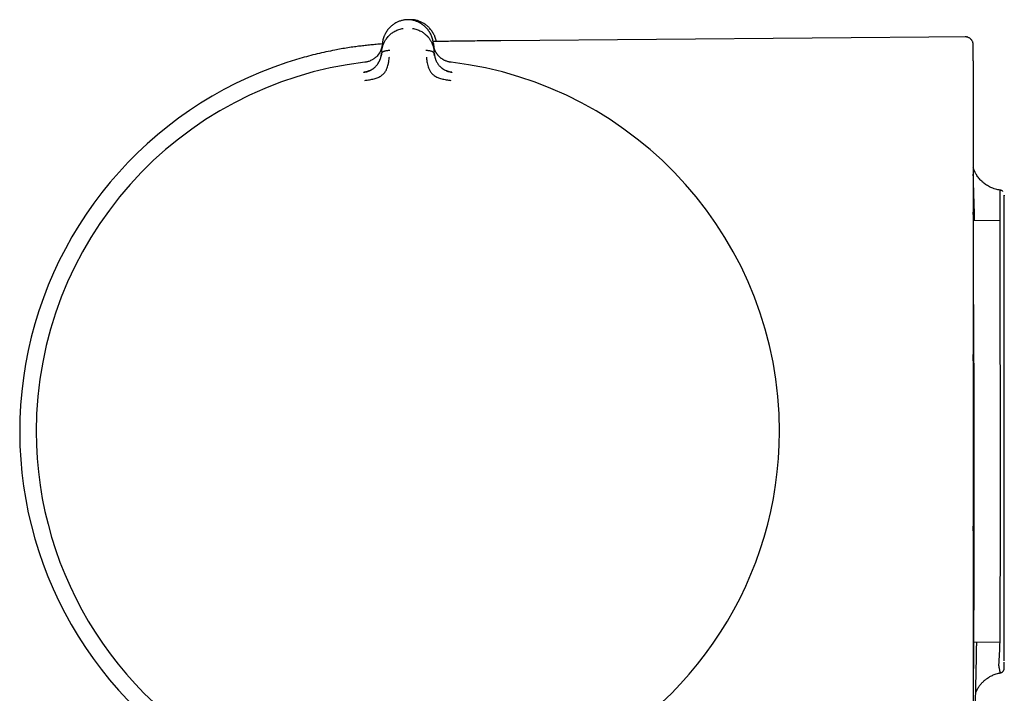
# Model space of a CAD drawing. Header units: millimetres. Extents: x 8 to 767, y 12 to 375.
# Tile 7 of 46: x 30 to 90, y 324 to 365. Entities that reach past the tile are written whole.
import ezdxf

# ---------------------------------------------------------------- set-up
doc = ezdxf.new("R2010")
doc.units = ezdxf.units.MM

msp = doc.modelspace()

# ---------------------------------------------------------------- linework, layer by layer
at = {"color": 7, "linetype": 'Continuous', "lineweight": 30}
for p, q in [((51.653, 363.449), (51.694, 363.925)), ((54.801, 364.044), (54.803, 364.043)), ((54.816, 363.925), (54.857, 363.449)), ((87.519, 364.346), (58.934, 364.097)), ((51.653, 363.449), (51.64, 363.297)), ((54.87, 363.297), (54.857, 363.449)), ((50.558, 362.161), (50.558, 362.166)), ((55.952, 362.166), (55.952, 362.161)), ((89.45, 353.075), (87.853, 353.089)), ((87.868, 327.298), (89.45, 327.311))]:
    msp.add_line(p, q, dxfattribs=at)
for radius, start, end in [(23.753, 106.14129, 233.90749), (22.741, 96.67493, 179.99679), (22.741, 0, 83.32507), (22.741, 179.99679, 245.41692), (22.741, 294.57537, 0)]:
    msp.add_arc((53.255, 340.193), radius, start, end, dxfattribs=at)
for points, knots in [([(53.078, 365.376), (53.057, 365.373), (53.002, 365.365), (52.916, 365.346), (52.822, 365.32), (52.731, 365.288), (52.644, 365.252), (52.555, 365.209), (52.464, 365.158), (52.374, 365.099), (52.289, 365.035), (52.21, 364.968), (52.131, 364.892), (52.055, 364.806), (51.981, 364.71), (51.917, 364.61), (51.87, 364.527), (51.847, 364.477), (51.84, 364.462)], [0, 0, 0, 0, 0.035612, 0.089904, 0.143949, 0.19793, 0.251983, 0.306198, 0.371535, 0.437196, 0.503132, 0.569237, 0.635361, 0.717758, 0.799908, 0.882115, 0.964444, 1, 1, 1, 1]), ([(53.412, 365.38), (53.378, 365.382), (53.308, 365.387), (53.202, 365.387), (53.131, 365.382), (53.095, 365.379)], [0, 0, 0, 0, 0.328279, 0.664253, 1, 1, 1, 1]), ([(53.413, 365.379), (53.401, 365.381), (53.374, 365.384), (53.33, 365.385), (53.281, 365.387), (53.229, 365.387), (53.18, 365.385), (53.136, 365.384), (53.109, 365.381), (53.097, 365.379)], [0, 0, 0, 0, 0.11249, 0.255313, 0.4164, 0.583584, 0.744674, 0.887503, 1, 1, 1, 1]), ([(53.612, 365.377), (53.576, 365.38), (53.505, 365.386), (53.419, 365.387), (53.369, 365.384), (53.354, 365.383)], [0, 0, 0, 0, 0.412085, 0.824503, 1, 1, 1, 1]), ([(54.591, 364.612), (54.59, 364.613), (54.57, 364.648), (54.525, 364.714), (54.453, 364.808), (54.377, 364.893), (54.299, 364.969), (54.221, 365.035), (54.138, 365.098), (54.049, 365.156), (53.96, 365.206), (53.872, 365.249), (53.787, 365.285), (53.698, 365.316), (53.605, 365.343), (53.51, 365.365), (53.444, 365.375), (53.411, 365.38)], [0, 0, 0, 0, 0.003958, 0.094828, 0.185609, 0.276634, 0.349623, 0.422554, 0.495293, 0.567757, 0.639913, 0.699831, 0.759609, 0.819346, 0.879187, 0.939324, 1, 1, 1, 1]), ([(53.604, 365.342), (53.605, 365.346), (53.606, 365.356), (53.608, 365.368), (53.609, 365.376), (53.61, 365.377), (53.61, 365.377)], [0, 0, 0, 0, 0.137455, 0.441767, 0.745849, 1, 1, 1, 1]), ([(54.859, 364.45), (54.853, 364.466), (54.831, 364.516), (54.784, 364.599), (54.72, 364.699), (54.648, 364.796), (54.572, 364.882), (54.494, 364.959), (54.415, 365.027), (54.331, 365.091), (54.241, 365.151), (54.151, 365.202), (54.062, 365.246), (53.975, 365.283), (53.884, 365.315), (53.791, 365.343), (53.699, 365.364), (53.638, 365.373), (53.61, 365.377)], [0, 0, 0, 0, 0.035194, 0.116684, 0.198054, 0.279368, 0.360925, 0.426376, 0.491807, 0.557072, 0.622063, 0.686735, 0.740398, 0.7939, 0.847332, 0.900826, 0.954565, 1, 1, 1, 1]), ([(51.653, 363.449), (51.653, 363.449), (51.653, 363.45), (51.653, 363.453), (51.654, 363.462), (51.656, 363.483), (51.66, 363.518), (51.666, 363.561), (51.675, 363.61), (51.686, 363.662), (51.697, 363.708), (51.707, 363.743), (51.714, 363.766), (51.721, 363.79), (51.729, 363.814), (51.738, 363.84), (51.748, 363.866), (51.767, 363.916), (51.798, 363.986), (51.843, 364.074), (51.885, 364.144), (51.922, 364.2), (51.946, 364.234), (51.962, 364.255), (51.97, 364.266), (51.978, 364.276), (51.986, 364.286), (51.993, 364.296), (52.024, 364.333), (52.08, 364.397), (52.167, 364.481), (52.259, 364.556), (52.355, 364.623), (52.461, 364.686), (52.578, 364.744), (52.707, 364.793), (52.837, 364.83), (52.924, 364.845), (52.967, 364.852)], [0, 0, 0, 0, 0.000168, 0.001366, 0.004585, 0.016602, 0.036108, 0.063195, 0.088438, 0.118038, 0.152065, 0.164532, 0.177513, 0.191011, 0.205027, 0.219565, 0.234628, 0.250218, 0.305811, 0.357356, 0.404738, 0.433682, 0.460748, 0.467525, 0.474171, 0.480686, 0.487071, 0.493324, 0.499446, 0.559752, 0.617506, 0.67268, 0.725262, 0.775261, 0.835907, 0.893476, 0.948104, 1, 1, 1, 1]), ([(53.543, 364.852), (53.585, 364.845), (53.672, 364.83), (53.801, 364.794), (53.93, 364.745), (54.045, 364.689), (54.148, 364.628), (54.238, 364.565), (54.335, 364.488), (54.402, 364.424), (54.444, 364.379), (54.457, 364.365), (54.47, 364.35), (54.483, 364.335), (54.496, 364.32), (54.521, 364.291), (54.557, 364.245), (54.604, 364.178), (54.645, 364.112), (54.68, 364.049), (54.701, 364.007), (54.715, 363.978), (54.721, 363.965), (54.727, 363.951), (54.734, 363.936), (54.74, 363.922), (54.746, 363.908), (54.761, 363.87), (54.782, 363.813), (54.805, 363.737), (54.822, 363.671), (54.834, 363.613), (54.843, 363.562), (54.85, 363.518), (54.854, 363.483), (54.856, 363.462), (54.857, 363.453), (54.857, 363.45), (54.857, 363.449), (54.857, 363.449), (54.857, 363.449)], [0, 0, 0, 0, 0.051373, 0.105665, 0.163102, 0.223827, 0.27137, 0.320803, 0.372124, 0.442732, 0.452222, 0.461768, 0.471368, 0.481024, 0.490735, 0.500501, 0.537698, 0.579265, 0.625137, 0.657731, 0.692132, 0.7001, 0.708157, 0.716302, 0.724536, 0.732857, 0.741265, 0.74976, 0.79759, 0.84013, 0.877473, 0.909711, 0.93693, 0.964012, 0.983495, 0.995471, 0.998664, 0.999564, 0.99984, 1, 1, 1, 1]), ([(54.816, 363.925), (54.812, 363.964), (54.803, 364.043), (54.778, 364.16), (54.746, 364.277), (54.703, 364.391), (54.653, 364.503), (54.612, 364.575), (54.592, 364.61)], [0, 0, 0, 0, 0.167489, 0.335248, 0.503065, 0.670772, 0.838262, 1, 1, 1, 1]), ([(51.839, 364.46), (51.829, 364.437), (51.8, 364.377), (51.765, 364.277), (51.732, 364.16), (51.707, 364.043), (51.698, 363.964), (51.694, 363.925)], [0, 0, 0, 0, 0.132739, 0.349576, 0.566551, 0.783452, 1, 1, 1, 1]), ([(58.934, 364.097), (58.758, 364.096), (58.406, 364.093), (57.881, 364.088), (57.362, 364.083), (56.85, 364.077), (56.35, 364.071), (55.864, 364.064), (55.393, 364.056), (55.04, 364.049), (54.844, 364.044), (54.801, 364.043)], [0, 0, 0, 0, 0.127951, 0.25518, 0.381056, 0.505048, 0.626718, 0.743611, 0.857663, 0.968687, 1, 1, 1, 1]), ([(54.86, 364.448), (54.871, 364.425), (54.899, 364.365), (54.934, 364.264), (54.965, 364.153), (54.978, 364.081), (54.984, 364.047)], [0, 0, 0, 0, 0.176572, 0.465011, 0.753637, 1, 1, 1, 1]), ([(87.853, 363.838), (87.853, 363.85), (87.852, 363.871), (87.849, 363.899), (87.846, 363.92), (87.843, 363.938), (87.839, 363.955), (87.834, 363.973), (87.824, 364.008), (87.804, 364.058), (87.774, 364.109), (87.745, 364.149), (87.717, 364.182), (87.68, 364.217), (87.633, 364.254), (87.575, 364.288), (87.515, 364.312), (87.457, 364.328), (87.404, 364.337), (87.367, 364.338), (87.348, 364.338)], [0, 0, 0, 0, 0.0455953, 0.0807728, 0.1050979, 0.1266278, 0.1492078, 0.172853, 0.1975761, 0.2867549, 0.3757166, 0.4207704, 0.4748415, 0.5398452, 0.6154026, 0.7007305, 0.794543, 0.860958, 0.9296881, 1, 1, 1, 1]), ([(51.693, 363.904), (51.687, 363.903), (51.565, 363.894), (51.328, 363.874), (50.984, 363.842), (50.649, 363.807), (50.322, 363.768), (49.968, 363.722), (49.588, 363.666), (49.181, 363.599), (48.734, 363.516), (48.244, 363.416), (47.712, 363.294), (47.18, 363.16), (46.828, 363.06), (46.651, 363.01)], [0, 0, 0, 0, 0.00304, 0.071973, 0.139127, 0.204716, 0.26896, 0.332081, 0.413404, 0.493646, 0.573237, 0.679446, 0.78581, 0.892676, 1, 1, 1, 1]), ([(51.69, 363.876), (51.69, 363.876), (51.69, 363.874), (51.689, 363.867), (51.687, 363.851), (51.684, 363.823), (51.679, 363.79), (51.672, 363.752), (51.663, 363.711), (51.653, 363.676), (51.646, 363.649), (51.64, 363.631), (51.634, 363.612), (51.628, 363.593), (51.621, 363.574), (51.613, 363.553), (51.594, 363.504), (51.56, 363.43), (51.518, 363.357), (51.488, 363.311), (51.473, 363.289), (51.458, 363.267), (51.443, 363.247), (51.427, 363.227), (51.393, 363.185), (51.337, 363.124), (51.262, 363.057), (51.194, 363.006), (51.134, 362.966), (51.063, 362.923), (50.974, 362.879), (50.878, 362.84), (50.787, 362.812), (50.702, 362.791), (50.643, 362.783), (50.612, 362.778)], [0, 0, 0, 0, 0.000491, 0.004709, 0.016801, 0.036349, 0.063449, 0.08868, 0.118244, 0.1522, 0.164633, 0.177573, 0.191021, 0.204979, 0.21945, 0.234434, 0.249933, 0.328151, 0.400024, 0.417785, 0.435101, 0.45197, 0.468393, 0.484369, 0.499899, 0.569641, 0.634729, 0.675595, 0.714547, 0.751696, 0.809478, 0.868786, 0.909647, 0.953487, 1, 1, 1, 1]), ([(51.691, 363.878), (51.69, 363.866), (51.687, 363.84), (51.682, 363.801), (51.676, 363.766), (51.67, 363.737), (51.665, 363.712), (51.659, 363.687), (51.648, 363.648), (51.632, 363.595), (51.606, 363.524), (51.573, 363.452), (51.533, 363.379), (51.495, 363.317), (51.468, 363.281), (51.459, 363.268)], [0, 0, 0, 0, 0.0566225, 0.1259332, 0.1821961, 0.2253916, 0.2635572, 0.3023909, 0.3418886, 0.4520694, 0.5622645, 0.6874385, 0.8122797, 0.9322579, 1, 1, 1, 1]), ([(51.641, 363.306), (51.642, 363.312), (51.645, 363.326), (51.655, 363.348), (51.672, 363.372), (51.695, 363.396), (51.728, 363.42), (51.77, 363.444), (51.817, 363.464), (51.869, 363.481), (51.924, 363.495), (51.991, 363.508), (52.069, 363.517), (52.129, 363.518), (52.159, 363.518)], [0, 0, 0, 0, 0.037775, 0.094206, 0.15093, 0.208713, 0.288187, 0.370922, 0.456867, 0.545563, 0.636283, 0.728121, 0.865715, 1, 1, 1, 1]), ([(54.351, 363.518), (54.381, 363.518), (54.441, 363.517), (54.519, 363.508), (54.586, 363.495), (54.641, 363.481), (54.693, 363.464), (54.74, 363.444), (54.782, 363.42), (54.815, 363.396), (54.838, 363.372), (54.855, 363.348), (54.865, 363.326), (54.868, 363.312), (54.869, 363.306)], [0, 0, 0, 0, 0.1343015, 0.2719116, 0.3637612, 0.4544917, 0.543199, 0.6291539, 0.7118995, 0.7913829, 0.8491724, 0.9059032, 0.9623419, 1, 1, 1, 1]), ([(55.098, 363.209), (55.086, 363.223), (55.059, 363.256), (55.021, 363.309), (54.983, 363.368), (54.95, 363.427), (54.926, 363.477), (54.908, 363.518), (54.895, 363.549), (54.883, 363.582), (54.871, 363.617), (54.859, 363.659), (54.846, 363.707), (54.835, 363.763), (54.825, 363.82), (54.821, 363.859), (54.82, 363.877)], [0, 0, 0, 0, 0.066854, 0.159745, 0.251218, 0.341311, 0.42919, 0.477253, 0.524489, 0.570897, 0.621345, 0.682454, 0.752856, 0.833487, 0.924235, 1, 1, 1, 1]), ([(55.898, 362.778), (55.867, 362.783), (55.807, 362.791), (55.72, 362.813), (55.639, 362.838), (55.564, 362.867), (55.496, 362.899), (55.439, 362.929), (55.389, 362.958), (55.342, 362.988), (55.294, 363.022), (55.247, 363.059), (55.204, 363.097), (55.165, 363.134), (55.13, 363.171), (55.096, 363.21), (55.062, 363.253), (55.028, 363.301), (54.994, 363.354), (54.962, 363.41), (54.932, 363.47), (54.909, 363.522), (54.891, 363.569), (54.877, 363.609), (54.866, 363.643), (54.858, 363.669), (54.854, 363.685), (54.85, 363.701), (54.846, 363.718), (54.842, 363.735), (54.838, 363.753), (54.835, 363.771), (54.83, 363.796), (54.826, 363.824), (54.822, 363.851), (54.821, 363.867), (54.82, 363.874), (54.82, 363.876), (54.82, 363.876), (54.82, 363.876), (54.82, 363.876), (54.82, 363.876), (54.82, 363.876)], [0, 0, 0, 0, 0.046698, 0.091618, 0.134505, 0.175194, 0.213614, 0.249779, 0.276951, 0.307118, 0.340349, 0.376695, 0.409342, 0.4408, 0.471044, 0.500021, 0.535936, 0.574169, 0.614719, 0.657569, 0.702695, 0.750057, 0.775296, 0.805099, 0.8394, 0.850353, 0.861686, 0.873397, 0.885483, 0.89794, 0.910765, 0.923954, 0.937503, 0.96472, 0.984149, 0.995887, 0.998893, 0.999683, 0.9999, 0.999964, 0.999986, 1, 1, 1, 1]), ([(87.853, 362.861), (87.853, 362.911), (87.853, 363.011), (87.853, 363.145), (87.853, 363.269), (87.853, 363.38), (87.853, 363.479), (87.853, 363.566), (87.853, 363.641), (87.853, 363.705), (87.853, 363.758), (87.853, 363.798), (87.853, 363.824), (87.853, 363.838), (87.853, 363.837), (87.853, 363.837)], [0, 0, 0, 0, 0.078407, 0.156812, 0.235217, 0.31362, 0.392022, 0.470424, 0.548825, 0.627225, 0.709358, 0.79149, 0.873622, 0.955754, 1, 1, 1, 1]), ([(50.568, 362.168), (50.609, 362.174), (50.691, 362.188), (50.786, 362.217), (50.855, 362.242), (50.898, 362.26), (50.939, 362.279), (50.977, 362.298), (51.039, 362.332), (51.12, 362.383), (51.204, 362.448), (51.269, 362.508), (51.319, 362.559), (51.372, 362.621), (51.428, 362.697), (51.468, 362.764), (51.492, 362.809), (51.502, 362.828), (51.512, 362.848), (51.522, 362.868), (51.531, 362.889), (51.54, 362.909), (51.549, 362.93), (51.56, 362.959), (51.575, 362.999), (51.593, 363.055), (51.611, 363.124), (51.629, 363.207), (51.636, 363.265), (51.639, 363.297)], [0, 0, 0, 0, 0.0639756, 0.1295302, 0.1544856, 0.178647, 0.2019825, 0.2244668, 0.2460818, 0.3126934, 0.3765273, 0.4176677, 0.4577759, 0.496802, 0.5607129, 0.6294857, 0.6435807, 0.6578678, 0.6723471, 0.6870186, 0.7018822, 0.7169375, 0.7321842, 0.7476217, 0.778913, 0.8199928, 0.8707089, 0.930826, 1, 1, 1, 1]), ([(50.808, 362.819), (50.798, 362.817), (50.761, 362.806), (50.696, 362.792), (50.639, 362.785), (50.612, 362.781)], [0, 0, 0, 0, 0.1497153, 0.5833507, 1, 1, 1, 1]), ([(50.618, 361.671), (50.716, 361.684), (50.907, 361.709), (51.181, 361.768), (51.431, 361.844), (51.643, 361.963), (51.807, 362.112), (51.922, 362.273), (51.989, 362.433), (52.049, 362.614), (52.088, 362.796), (52.108, 362.949), (52.116, 363.036), (52.121, 363.078), (52.122, 363.091), (52.122, 363.095), (52.123, 363.097)], [0, 0, 0, 0, 0.117772, 0.228252, 0.33124, 0.427014, 0.515099, 0.595624, 0.669421, 0.735797, 0.846044, 0.926768, 0.978141, 0.992758, 0.997301, 1, 1, 1, 1]), ([(51.641, 363.306), (51.64, 363.294), (51.637, 363.269), (51.633, 363.234), (51.628, 363.203), (51.624, 363.18), (51.621, 363.165), (51.619, 363.157), (51.619, 363.155)], [0, 0, 0, 0, 0.250247, 0.512004, 0.72723, 0.858312, 0.963744, 1, 1, 1, 1]), ([(54.387, 363.097), (54.388, 363.092), (54.39, 363.073), (54.394, 363.028), (54.401, 362.959), (54.413, 362.862), (54.435, 362.734), (54.47, 362.587), (54.522, 362.431), (54.589, 362.271), (54.704, 362.11), (54.869, 361.962), (55.081, 361.843), (55.33, 361.768), (55.603, 361.709), (55.794, 361.684), (55.892, 361.671)], [0, 0, 0, 0, 0.0075393, 0.0326022, 0.0741798, 0.1249292, 0.188679, 0.2655647, 0.3319143, 0.4056341, 0.4860449, 0.5739841, 0.669568, 0.7723255, 0.8825374, 1, 1, 1, 1]), ([(54.888, 363.169), (54.888, 363.171), (54.884, 363.188), (54.879, 363.22), (54.873, 363.263), (54.871, 363.292), (54.869, 363.306)], [0, 0, 0, 0, 0.052503, 0.334039, 0.671058, 1, 1, 1, 1]), ([(54.871, 363.297), (54.874, 363.267), (54.88, 363.212), (54.896, 363.134), (54.91, 363.08), (54.92, 363.046), (54.926, 363.03), (54.931, 363.014), (54.935, 363), (54.94, 362.986), (54.945, 362.974), (54.949, 362.962), (54.964, 362.924), (54.991, 362.859), (55.038, 362.77), (55.09, 362.687), (55.147, 362.609), (55.215, 362.532), (55.277, 362.474), (55.326, 362.433), (55.357, 362.409), (55.39, 362.385), (55.424, 362.362), (55.459, 362.34), (55.514, 362.307), (55.593, 362.267), (55.702, 362.224), (55.821, 362.187), (55.906, 362.174), (55.949, 362.167)], [0, 0, 0, 0, 0.064591, 0.121349, 0.169984, 0.182734, 0.194757, 0.206048, 0.216606, 0.226427, 0.23551, 0.243851, 0.251449, 0.31979, 0.384193, 0.444676, 0.501324, 0.56002, 0.621088, 0.642003, 0.663213, 0.684727, 0.706551, 0.728689, 0.751143, 0.806569, 0.867208, 0.932524, 1, 1, 1, 1]), ([(55.898, 362.781), (55.872, 362.784), (55.819, 362.792), (55.753, 362.805), (55.714, 362.816), (55.701, 362.82)], [0, 0, 0, 0, 0.3923254, 0.8076539, 1, 1, 1, 1]), ([(87.853, 362.861), (87.853, 362.86), (87.853, 362.858), (87.853, 362.843), (87.853, 362.822), (87.853, 362.792), (87.853, 362.755), (87.853, 362.711), (87.853, 362.661), (87.853, 362.606), (87.853, 362.546), (87.853, 362.483), (87.853, 362.417), (87.853, 362.372), (87.853, 362.35)], [0, 0, 0, 0, 0.082895, 0.1656753, 0.2496918, 0.3321176, 0.4149239, 0.4994873, 0.5818962, 0.6647162, 0.7493216, 0.8326317, 0.915717, 1, 1, 1, 1]), ([(50.897, 362.258), (50.893, 362.256), (50.883, 362.252), (50.861, 362.243), (50.831, 362.231), (50.792, 362.218), (50.743, 362.203), (50.686, 362.188), (50.623, 362.175), (50.579, 362.169), (50.558, 362.167)], [0, 0, 0, 0, 0.053582, 0.12546, 0.218627, 0.334543, 0.473931, 0.637045, 0.82367, 1, 1, 1, 1]), ([(55.953, 362.166), (55.928, 362.17), (55.88, 362.176), (55.814, 362.191), (55.758, 362.205), (55.711, 362.22), (55.673, 362.234), (55.645, 362.245), (55.627, 362.252), (55.617, 362.257), (55.614, 362.258), (55.613, 362.258)], [0, 0, 0, 0, 0.206993, 0.390581, 0.550048, 0.685239, 0.796459, 0.884513, 0.951064, 0.977377, 1, 1, 1, 1]), ([(87.853, 362.35), (87.853, 361.151), (87.853, 358.753), (87.853, 355.156), (87.853, 351.559), (87.853, 347.961), (87.853, 344.364), (87.853, 340.767), (87.853, 337.27), (87.853, 333.873), (87.853, 330.575), (87.853, 327.278), (87.853, 323.98), (87.853, 320.683), (87.853, 318.485), (87.853, 317.386)], [0, 0, 0, 0, 0.080011, 0.160016, 0.240016, 0.320014, 0.400009, 0.480002, 0.559995, 0.633323, 0.706653, 0.779984, 0.853319, 0.926657, 1, 1, 1, 1]), ([(46.933, 362.036), (46.933, 362.038), (46.93, 362.047), (46.928, 362.056), (46.927, 362.059), (46.927, 362.06)], [0, 0, 0, 0, 0.120342, 0.569474, 1, 1, 1, 1]), ([(89.526, 354.957), (89.472, 354.964), (89.365, 354.979), (89.21, 355.018), (89.061, 355.067), (88.92, 355.126), (88.787, 355.193), (88.665, 355.268), (88.552, 355.347), (88.454, 355.427), (88.365, 355.508), (88.282, 355.594), (88.199, 355.691), (88.117, 355.799), (88.05, 355.904), (87.995, 356.001), (87.951, 356.088), (87.911, 356.178), (87.878, 356.264), (87.86, 356.319), (87.853, 356.343)], [0, 0, 0, 0, 0.070498, 0.139985, 0.208111, 0.274546, 0.338995, 0.401193, 0.460916, 0.518106, 0.56587, 0.617589, 0.673183, 0.732523, 0.795431, 0.836466, 0.878738, 0.922171, 0.966417, 1, 1, 1, 1]), ([(87.938, 353.089), (87.938, 353.089), (87.935, 353.175), (87.931, 353.345), (87.924, 353.593), (87.917, 353.831), (87.91, 354.06), (87.904, 354.28), (87.898, 354.491), (87.891, 354.694), (87.886, 354.889), (87.88, 355.076), (87.875, 355.242), (87.87, 355.387), (87.866, 355.52), (87.862, 355.653), (87.858, 355.781), (87.855, 355.874), (87.853, 355.923), (87.853, 355.931)], [0, 0, 0, 0, 0.000106, 0.085626, 0.168845, 0.248418, 0.325933, 0.401481, 0.475158, 0.547072, 0.617335, 0.686068, 0.753403, 0.805178, 0.85513, 0.903298, 0.949816, 0.992135, 1, 1, 1, 1]), ([(89.435, 325.799), (89.434, 325.806), (89.431, 325.822), (89.426, 325.847), (89.422, 325.871), (89.419, 325.885), (89.418, 325.892), (89.418, 325.894), (89.418, 325.894), (89.418, 325.895), (89.418, 325.896), (89.418, 325.897), (89.418, 325.899), (89.419, 325.903), (89.42, 325.91), (89.421, 325.923), (89.423, 325.946), (89.428, 325.989), (89.433, 326.05), (89.44, 326.138), (89.46, 326.403), (89.479, 326.81), (89.494, 327.39), (89.501, 327.883), (89.504, 328.256), (89.505, 328.456), (89.505, 328.456), (89.505, 328.456), (89.505, 328.456), (89.505, 328.456), (89.505, 328.456), (89.505, 328.457), (89.505, 328.458), (89.505, 328.459), (89.505, 328.464), (89.505, 328.477), (89.505, 328.521), (89.506, 328.683), (89.506, 329.041), (89.507, 329.678), (89.509, 330.577), (89.51, 331.638), (89.511, 332.708), (89.512, 333.664), (89.512, 334.48), (89.513, 335.212), (89.513, 335.869), (89.512, 336.506), (89.512, 337.106), (89.511, 337.713), (89.511, 338.326), (89.51, 339.02), (89.51, 339.854), (89.51, 340.886), (89.51, 342.224), (89.51, 343.74), (89.509, 345.291), (89.508, 346.638), (89.507, 347.718), (89.505, 348.586), (89.504, 349.292), (89.503, 349.932), (89.501, 350.682), (89.5, 351.481), (89.499, 352.25), (89.499, 352.863), (89.498, 353.368), (89.497, 354.086), (89.495, 354.57), (89.494, 354.838), (89.493, 354.926), (89.493, 354.976), (89.493, 354.958), (89.493, 354.956)], [0, 0, 0, 0, 0.001901, 0.005151, 0.007482, 0.008895, 0.009257, 0.009352, 0.009386, 0.00939, 0.009512, 0.009608, 0.009779, 0.010086, 0.010636, 0.011622, 0.0134, 0.01663, 0.022571, 0.028063, 0.036753, 0.079606, 0.10014, 0.121896, 0.144837, 0.144838, 0.144839, 0.14484, 0.144842, 0.144846, 0.144853, 0.144866, 0.144893, 0.144948, 0.145072, 0.145372, 0.14643, 0.150114, 0.163754, 0.185743, 0.216053, 0.24988, 0.279406, 0.304592, 0.325395, 0.341801, 0.359394, 0.373664, 0.387976, 0.402348, 0.416774, 0.431246, 0.451034, 0.475045, 0.503234, 0.544631, 0.582372, 0.616407, 0.646706, 0.668118, 0.688483, 0.707827, 0.726169, 0.759884, 0.789651, 0.814194, 0.838447, 0.862444, 0.933054, 0.953219, 0.974863, 0.997988, 1, 1, 1, 1]), ([(89.669, 354.87), (89.666, 354.874), (89.659, 354.882), (89.645, 354.894), (89.629, 354.906), (89.609, 354.92), (89.583, 354.935), (89.548, 354.949), (89.518, 354.957), (89.499, 354.96), (89.494, 354.96)], [0, 0, 0, 0, 0.068603, 0.167968, 0.260514, 0.37488, 0.526822, 0.71351, 0.930393, 1, 1, 1, 1]), ([(89.753, 326.162), (89.753, 326.268), (89.753, 326.491), (89.753, 327.367), (89.753, 328.914), (89.753, 330.973), (89.753, 333.648), (89.753, 336.661), (89.753, 339.845), (89.753, 343.047), (89.753, 346.106), (89.753, 348.888), (89.753, 351.24), (89.753, 353.055), (89.753, 354.202), (89.753, 354.726), (89.753, 354.621), (89.753, 354.603)], [0, 0, 0, 0, 0.0459587, 0.0970083, 0.1553602, 0.2282841, 0.3039911, 0.379548, 0.4549928, 0.5304883, 0.606105, 0.6816402, 0.7569401, 0.8323002, 0.9079073, 0.9838164, 1, 1, 1, 1]), ([(87.865, 353.089), (87.864, 353.134), (87.86, 353.309), (87.856, 353.483), (87.853, 353.607), (87.853, 353.614)], [0, 0, 0, 0, 0.245564, 0.961216, 1, 1, 1, 1]), ([(87.853, 348.563), (87.853, 348.522), (87.855, 348.304), (87.858, 347.9), (87.862, 347.35), (87.865, 346.79), (87.868, 346.221), (87.872, 345.643), (87.875, 345.056), (87.878, 344.461), (87.88, 343.861), (87.883, 343.258), (87.885, 342.651), (87.887, 342.042), (87.888, 341.429), (87.89, 340.813), (87.891, 340.196), (87.892, 339.58), (87.893, 338.963), (87.894, 338.346), (87.894, 337.733), (87.895, 337.125), (87.895, 336.523), (87.894, 335.926), (87.894, 335.335), (87.893, 334.748), (87.893, 334.168), (87.892, 333.596), (87.891, 333.035), (87.889, 332.485), (87.888, 331.946), (87.886, 331.417), (87.885, 330.91), (87.883, 330.423), (87.881, 329.958), (87.879, 329.507), (87.877, 329.125), (87.876, 328.805), (87.875, 328.543), (87.873, 328.288), (87.872, 328.046), (87.871, 327.764), (87.869, 327.441), (87.867, 327.074), (87.865, 326.753), (87.863, 326.476), (87.862, 326.304), (87.861, 326.196), (87.861, 326.15), (87.861, 326.104), (87.86, 326.058), (87.86, 326.012), (87.86, 325.967), (87.859, 325.921), (87.858, 325.776), (87.857, 325.536), (87.855, 325.252), (87.853, 325.084), (87.853, 325.021)], [0, 0, 0, 0, 0.0052329, 0.0276391, 0.0499967, 0.0723357, 0.0946863, 0.1170787, 0.1395434, 0.1621477, 0.1846442, 0.2070647, 0.2294416, 0.2518073, 0.2741946, 0.2966784, 0.3191228, 0.3415622, 0.3640313, 0.3865646, 0.4091961, 0.4315937, 0.4539572, 0.4763184, 0.4987086, 0.5211592, 0.543701, 0.5661861, 0.5885809, 0.6109153, 0.6332191, 0.6555222, 0.6778542, 0.6990124, 0.720071, 0.7410555, 0.7619917, 0.7751388, 0.7882834, 0.8014319, 0.8143242, 0.8263634, 0.8468004, 0.8677187, 0.8891358, 0.9035523, 0.9181974, 0.9211014, 0.9240144, 0.9269364, 0.9298675, 0.9328077, 0.935757, 0.9387155, 0.9416831, 0.9639815, 0.9864923, 1, 1, 1, 1]), ([(87.853, 334.113), (87.853, 334.133), (87.854, 334.181), (87.856, 334.268), (87.857, 334.372), (87.859, 334.492), (87.861, 334.629), (87.862, 334.786), (87.864, 334.953), (87.866, 335.131), (87.868, 335.319), (87.87, 335.516), (87.871, 335.722), (87.873, 335.937), (87.874, 336.162), (87.876, 336.394), (87.877, 336.633), (87.878, 336.878), (87.879, 337.129), (87.88, 337.386), (87.881, 337.649), (87.881, 337.917), (87.882, 338.189), (87.882, 338.463), (87.883, 338.741), (87.883, 339.022), (87.883, 339.305), (87.883, 339.59), (87.882, 339.876), (87.882, 340.164), (87.881, 340.452), (87.881, 340.739), (87.88, 341.024), (87.879, 341.309), (87.878, 341.592), (87.876, 341.873), (87.875, 342.151), (87.873, 342.425), (87.872, 342.693), (87.87, 342.957), (87.868, 343.197), (87.867, 343.415), (87.865, 343.61), (87.864, 343.801), (87.862, 343.963), (87.861, 344.1), (87.86, 344.213), (87.859, 344.322), (87.858, 344.427), (87.857, 344.549), (87.855, 344.69), (87.854, 344.815), (87.853, 344.884), (87.853, 344.902)], [0, 0, 0, 0, 0.012496, 0.0308, 0.049118, 0.067473, 0.089759, 0.11193, 0.134031, 0.156107, 0.178205, 0.200234, 0.222253, 0.244306, 0.266437, 0.28869, 0.310732, 0.332714, 0.35468, 0.376668, 0.398721, 0.42083, 0.442819, 0.464732, 0.486608, 0.508492, 0.530443, 0.552354, 0.574272, 0.596239, 0.618299, 0.640245, 0.662186, 0.684163, 0.706216, 0.728386, 0.750516, 0.772554, 0.794539, 0.816513, 0.838515, 0.855878, 0.873159, 0.89038, 0.907561, 0.91835, 0.929137, 0.939929, 0.950504, 0.960359, 0.977092, 0.994227, 1, 1, 1, 1]), ([(87.853, 318.737), (87.855, 318.803), (87.86, 318.973), (87.869, 319.246), (87.879, 319.565), (87.889, 319.89), (87.899, 320.219), (87.908, 320.539), (87.917, 320.849), (87.926, 321.149), (87.935, 321.495), (87.946, 321.89), (87.958, 322.342), (87.971, 322.844), (87.984, 323.397), (87.999, 324.003), (88.013, 324.616), (88.026, 325.23), (88.038, 325.84), (88.047, 326.285), (88.052, 326.57), (88.055, 326.696), (88.057, 326.819), (88.059, 326.938), (88.061, 327.051), (88.063, 327.158), (88.064, 327.24), (88.065, 327.286), (88.066, 327.299)], [0, 0, 0, 0, 0.023227, 0.059906, 0.095666, 0.135199, 0.173573, 0.210803, 0.246907, 0.281905, 0.315816, 0.368043, 0.420779, 0.474079, 0.543749, 0.614381, 0.685989, 0.758035, 0.829054, 0.898967, 0.913804, 0.92859, 0.943041, 0.956867, 0.970116, 0.982841, 0.995103, 1, 1, 1, 1]), ([(89.518, 325.417), (89.519, 325.418), (89.535, 325.421), (89.561, 325.43), (89.595, 325.445), (89.62, 325.46), (89.638, 325.474), (89.654, 325.487), (89.67, 325.503), (89.687, 325.522), (89.703, 325.544), (89.714, 325.563), (89.721, 325.576), (89.727, 325.588), (89.732, 325.601), (89.737, 325.614), (89.741, 325.625), (89.743, 325.635), (89.746, 325.645), (89.747, 325.653), (89.749, 325.66), (89.749, 325.665), (89.75, 325.669), (89.75, 325.678), (89.751, 325.692), (89.752, 325.714), (89.753, 325.743), (89.753, 325.784), (89.753, 325.836), (89.753, 325.889), (89.753, 325.941), (89.753, 326), (89.753, 326.043), (89.753, 326.065)], [0, 0, 0, 0, 0.001263, 0.013498, 0.023927, 0.032302, 0.038472, 0.043747, 0.049398, 0.057501, 0.065803, 0.072384, 0.076067, 0.078753, 0.083609, 0.088964, 0.095172, 0.102463, 0.110979, 0.123775, 0.138824, 0.156192, 0.17477, 0.193397, 0.267067, 0.333521, 0.40063, 0.522151, 0.645918, 0.735573, 0.825329, 0.913485, 1, 1, 1, 1]), ([(88.003, 324.202), (88.004, 324.204), (88.012, 324.225), (88.03, 324.265), (88.056, 324.32), (88.083, 324.373), (88.119, 324.44), (88.164, 324.516), (88.221, 324.6), (88.276, 324.675), (88.33, 324.741), (88.38, 324.797), (88.428, 324.847), (88.476, 324.895), (88.528, 324.943), (88.588, 324.994), (88.657, 325.048), (88.735, 325.104), (88.822, 325.159), (88.918, 325.214), (89.024, 325.266), (89.139, 325.315), (89.263, 325.357), (89.394, 325.394), (89.485, 325.411), (89.532, 325.419)], [0, 0, 0, 0, 0.003207, 0.035182, 0.066174, 0.09616, 0.125118, 0.179869, 0.230314, 0.276366, 0.317976, 0.35513, 0.387845, 0.418544, 0.453023, 0.491514, 0.533962, 0.580291, 0.630396, 0.68414, 0.74135, 0.801813, 0.865278, 0.93145, 1, 1, 1, 1]), ([(89.517, 325.419), (89.517, 325.419), (89.515, 325.415), (89.509, 325.431), (89.499, 325.469), (89.488, 325.526), (89.474, 325.598), (89.457, 325.686), (89.442, 325.762), (89.435, 325.799)], [0, 0, 0, 0, 0.044131, 0.220333, 0.392145, 0.544834, 0.690099, 0.846192, 1, 1, 1, 1])]:
    msp.add_open_spline(points, degree=3, knots=knots, dxfattribs=at)

doc.saveas('drawing.dxf')
